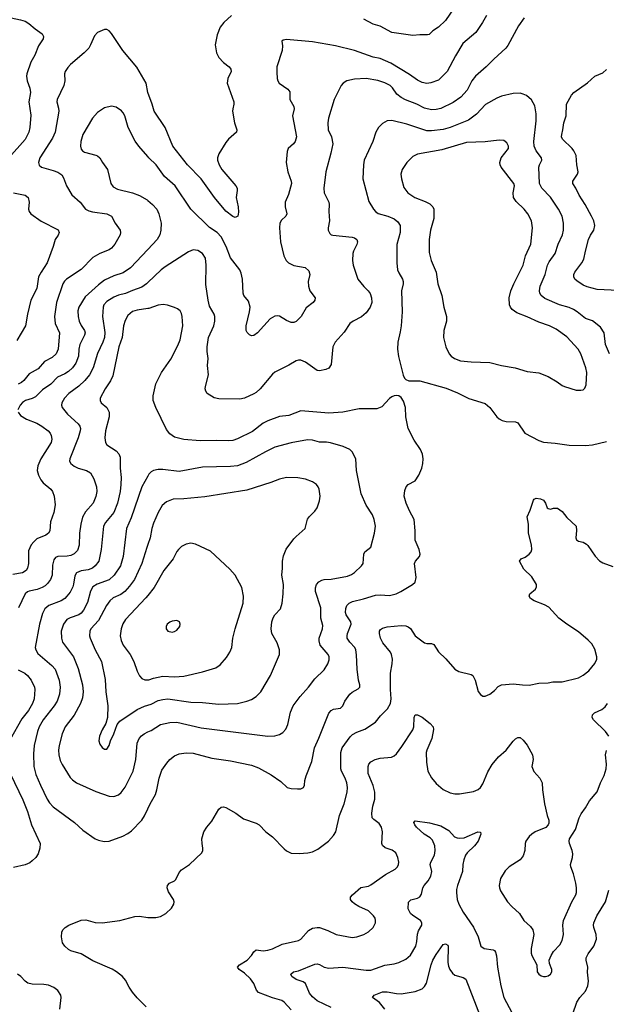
# Model space of a CAD drawing. Header units: inches. Extents: x 1308439 to 1441336, y 959892 to 1036309.
# Tile 75 of 167: x 1358902 to 1363929, y 1001211 to 1009655. Entities that reach past the tile are written whole.
import ezdxf

# ---------------------------------------------------------------- set-up
doc = ezdxf.new("R2010")
doc.units = ezdxf.units.IN
doc.header["$MEASUREMENT"] = 0
doc.layers.add('B3050', color=7, linetype='Continuous')
doc.layers.add('B3060', color=7, linetype='Continuous')

msp = doc.modelspace()

# ---------------------------------------------------------------- linework, layer by layer
at = {"layer": 'B3050', "color": 6}
for points, elevation in [([(1358830, 1009672), (1358910, 1009654.9), (1358950, 1009641.4), (1358981.9, 1009621.9), (1359035.6, 1009575.6), (1359094.2, 1009534.2), (1359106.9, 1009510), (1359102.1, 1009490), (1359063, 1009430), (1359033, 1009350), (1358996.9, 1009290), (1358962.9, 1009190), (1358960.4, 1009170), (1358965.1, 1009130), (1358988.4, 1009068.4), (1358995.3, 1009030), (1358981.8, 1008950), (1358996.5, 1008836.5), (1358990.3, 1008730), (1358981.7, 1008690), (1358950, 1008627.8), (1358808.6, 1008471.4)], 3200), ([(1359999.9, 1009030), (1359985.1, 1009110), (1359907.4, 1009247.4), (1359786.7, 1009390), (1359690, 1009536.3), (1359670, 1009558), (1359650, 1009569.7), (1359630, 1009571.3), (1359570, 1009546), (1359543.5, 1009516.5), (1359510, 1009438), (1359493.5, 1009410), (1359455.7, 1009370), (1359337.3, 1009270), (1359314.4, 1009245.6), (1359291, 1009210), (1359286.5, 1009190), (1359289.2, 1009130), (1359281, 1009090), (1359223.3, 1008970), (1359221.5, 1008950), (1359236.1, 1008896.1), (1359236.9, 1008870), (1359205.3, 1008690), (1359182.3, 1008637.7), (1359074.9, 1008470), (1359063.5, 1008430), (1359068.4, 1008408.4), (1359088.3, 1008390), (1359190, 1008363), (1359230, 1008346.5), (1359263.1, 1008323.1), (1359278.9, 1008298.9), (1359302.2, 1008230), (1359350, 1008151.7), (1359420.1, 1008090), (1359465.6, 1008030), (1359494.9, 1008014.9), (1359526.3, 1008006.3), (1359649.3, 1007989.3), (1359688.4, 1007970), (1359721.3, 1007910), (1359762, 1007850), (1359766.4, 1007830), (1359762.8, 1007810), (1359717.8, 1007730), (1359690, 1007696.1), (1359670, 1007682.5), (1359589.4, 1007650.6), (1359530, 1007614.5), (1359430, 1007513.1), (1359304, 1007430), (1359286.4, 1007413.6), (1359271, 1007390), (1359217.8, 1007230), (1359201, 1007110), (1359205, 1007050), (1359244.2, 1006970), (1359232, 1006830), (1359214.5, 1006790), (1359181.7, 1006758.3), (1359115.1, 1006724.9), (1359059.6, 1006660.4), (1358983.4, 1006616.6), (1358938.9, 1006561.1), (1358917.3, 1006542.7), (1358890, 1006529)], 3300), ([(1360000, 1008481.6), (1359924.4, 1008570), (1359892.6, 1008612.6), (1359830.9, 1008730), (1359803.5, 1008830), (1359790, 1008855.3), (1359773.7, 1008873.7), (1359730, 1008903.4), (1359687.6, 1008912.4), (1359630, 1008898.1), (1359570, 1008857.6), (1359527.3, 1008810), (1359442.1, 1008670), (1359426.3, 1008610), (1359424.5, 1008570), (1359430, 1008544.6), (1359439.1, 1008530), (1359458, 1008518), (1359554.3, 1008494.3), (1359570, 1008487.8), (1359590.3, 1008470.3), (1359611.6, 1008430), (1359654.1, 1008370), (1359683.2, 1008250), (1359702.4, 1008222.4), (1359741.8, 1008201.8), (1359870, 1008170.6), (1359928.6, 1008148.6), (1359994.2, 1008110), (1360000, 1008105)], 3400), ([(1358850.3, 1008170.3), (1358949.1, 1008150), (1358973.9, 1008130), (1358984.6, 1008090), (1358978.5, 1008030), (1358982.2, 1008010), (1358997.4, 1007990), (1359085.9, 1007925.9), (1359231.8, 1007851.8), (1359240.4, 1007830), (1359232.8, 1007807.2), (1359206, 1007770), (1359188.7, 1007710), (1359137.3, 1007570), (1359085.1, 1007490), (1359064.5, 1007450), (1359050.1, 1007350.1), (1358996.9, 1007250), (1358969.2, 1007130), (1358951.8, 1007028.2), (1358877.6, 1006902.4)], 3200), ([(1360000, 1007684.4), (1359851.9, 1007528.1), (1359790, 1007482.8), (1359710, 1007458.6), (1359630, 1007420.5), (1359578.6, 1007381.4), (1359463.2, 1007276.8), (1359410.4, 1007190), (1359401.2, 1007158.8), (1359402.5, 1007110), (1359411.5, 1007070), (1359430, 1007031.1), (1359456.9, 1006990), (1359461.9, 1006970), (1359458.4, 1006950), (1359417.8, 1006870), (1359409.7, 1006830.3), (1359406.2, 1006770), (1359383.3, 1006710), (1359353.4, 1006670), (1359321.8, 1006638.2), (1359290, 1006617.8), (1359227.1, 1006590), (1359170, 1006529.5), (1359098.1, 1006481.9), (1359038.6, 1006421.4), (1359010, 1006405.7), (1358952, 1006388), (1358927, 1006373), (1358905.9, 1006350), (1358886.3, 1006310)], 3400), ([(1360000, 1007400), (1359989.8, 1007390.2), (1359950, 1007361.4), (1359870, 1007333.6), (1359810, 1007306.3), (1359748.7, 1007291.3), (1359710, 1007276), (1359650, 1007239.5), (1359624.2, 1007210), (1359617.6, 1007190), (1359613.1, 1007110), (1359631.5, 1006971.5), (1359628.7, 1006930), (1359615.1, 1006890), (1359567.9, 1006792.1), (1359531.4, 1006668.6), (1359499.9, 1006610), (1359459.9, 1006560.1), (1359409.2, 1006510.8), (1359324.7, 1006450), (1359285.8, 1006410), (1359262.1, 1006370), (1359260.3, 1006350), (1359266.7, 1006330), (1359310.8, 1006270.8), (1359404.5, 1006190), (1359418.2, 1006170), (1359423.3, 1006150), (1359421.6, 1006130), (1359403.3, 1006070), (1359331.4, 1005890), (1359329.7, 1005870), (1359340.9, 1005850), (1359370, 1005824.7), (1359402.5, 1005810), (1359474.3, 1005790), (1359510, 1005768.2), (1359536.6, 1005716.6), (1359559.2, 1005650), (1359562.2, 1005610), (1359554.7, 1005565.3), (1359531.4, 1005508.6), (1359465, 1005435), (1359440.5, 1005390), (1359426, 1005330), (1359414.8, 1005250), (1359412.3, 1005147.7), (1359398.5, 1005101.5), (1359370, 1005073.8), (1359340.4, 1005059.6), (1359310, 1005053.7), (1359230, 1005052.6), (1359210, 1005043.5), (1359196.2, 1005023.8), (1359182.9, 1004977.1), (1359180.2, 1004890), (1359165.3, 1004854.7), (1359140.2, 1004819.8), (1359120.2, 1004799.8), (1359095.5, 1004784.5), (1359051.7, 1004768.3), (1358984.7, 1004755.3), (1358970, 1004749.7), (1358947.9, 1004730), (1358892.8, 1004610)], 3500), ([(1360000, 1007177.4), (1359910, 1007162.6), (1359870, 1007151.4), (1359830, 1007118.3), (1359806, 1007074), (1359792.9, 1007030), (1359779.1, 1006930), (1359750.4, 1006850), (1359700.5, 1006599.5), (1359681.6, 1006558.4), (1359633.8, 1006490), (1359590.9, 1006410), (1359590.5, 1006390), (1359601.8, 1006370), (1359647.7, 1006327.7), (1359669.5, 1006289.5), (1359669.2, 1006250), (1359636.9, 1006130), (1359633.1, 1006070), (1359637.8, 1006030), (1359650, 1006008.8), (1359730, 1005958.8), (1359751.7, 1005931.7), (1359762.6, 1005902.6), (1359762, 1005810), (1359771.5, 1005730), (1359770.2, 1005670), (1359763.8, 1005610), (1359741.6, 1005510), (1359708.2, 1005430), (1359638.2, 1005341.8), (1359621.7, 1005310), (1359600.3, 1005110), (1359580.9, 1005010), (1359550, 1004970.7), (1359525.1, 1004950), (1359490, 1004937.2), (1359430, 1004929.1), (1359390.1, 1004910), (1359375, 1004885), (1359364.6, 1004815.4), (1359356.5, 1004790), (1359334.1, 1004745.9), (1359307.5, 1004710), (1359287.8, 1004690), (1359258.5, 1004670), (1359152.8, 1004630), (1359116.5, 1004603.5), (1359097.5, 1004562.5), (1359073, 1004470), (1359036, 1004270), (1359039.3, 1004250), (1359058.9, 1004218.9), (1359177, 1004117), (1359205.1, 1004085.1), (1359241.2, 1003990), (1359249.4, 1003930), (1359242.6, 1003870), (1359222.2, 1003810), (1359196.6, 1003770), (1359102.9, 1003650), (1359068.8, 1003590), (1359053.7, 1003550), (1359027.6, 1003430), (1359021, 1003359), (1359023.1, 1003250), (1359041.3, 1003181.3), (1359079.4, 1003090), (1359138, 1002970), (1359158.2, 1002938.2), (1359190, 1002905), (1359372.1, 1002770), (1359444.6, 1002704.6), (1359550, 1002630.1), (1359577.5, 1002617.5), (1359626.1, 1002606.1), (1359670, 1002609.6), (1359786.1, 1002653.9), (1359830, 1002675.3), (1359860.4, 1002699.6), (1359949, 1002791), (1359972.5, 1002827.5), (1360000, 1002886.3)], 3600), ([(1358887.9, 1006287.9), (1358910, 1006260.7), (1358961.9, 1006230), (1359050, 1006193.7), (1359093.2, 1006170), (1359145.1, 1006130), (1359162.8, 1006110), (1359172.8, 1006090), (1359177, 1006057), (1359171.4, 1006030), (1359084.7, 1005890), (1359058.5, 1005830), (1359052.8, 1005790), (1359062.1, 1005750), (1359082.2, 1005710), (1359104.2, 1005684.2), (1359169.7, 1005630), (1359184.4, 1005610), (1359197, 1005570), (1359204.9, 1005495.1), (1359195.9, 1005430), (1359166.7, 1005350), (1359160.4, 1005270), (1359150.1, 1005250), (1359125.6, 1005234.4), (1359050, 1005201.5), (1359022.3, 1005177.7), (1359000.6, 1005150), (1358979.1, 1005100.9), (1358977.8, 1004990), (1358969.4, 1004950.6), (1358956.8, 1004930), (1358925.3, 1004910), (1358843, 1004897)], 3400), ([(1360000, 1005738.8), (1359950, 1005647.4), (1359857.2, 1005382.8), (1359818.8, 1005290), (1359789.8, 1005050), (1359767.2, 1004970), (1359712.2, 1004890), (1359670, 1004850.8), (1359566.8, 1004813.2), (1359529.6, 1004790.4), (1359510, 1004754.8), (1359482, 1004658), (1359450.2, 1004589.7), (1359430, 1004565.8), (1359410, 1004551.2), (1359333.9, 1004526.1), (1359306.1, 1004510), (1359277.5, 1004470), (1359258.9, 1004410), (1359260, 1004350), (1359270, 1004316.6), (1359362.2, 1004190), (1359404.1, 1004090), (1359440.5, 1003950), (1359447.2, 1003890), (1359440.4, 1003839.6), (1359424.2, 1003790), (1359368.9, 1003691.1), (1359292.9, 1003590), (1359266, 1003530), (1359240.9, 1003430), (1359235.8, 1003390), (1359238.4, 1003350), (1359250, 1003302.6), (1359266.4, 1003266.4), (1359336.1, 1003156.1), (1359355.3, 1003135.3), (1359390, 1003111.5), (1359554.6, 1003034.6), (1359670, 1002996), (1359710, 1002992.7), (1359750, 1003008.2), (1359772.8, 1003027.2), (1359807.2, 1003072.8), (1359875.4, 1003210), (1359896.7, 1003310), (1359908.1, 1003450), (1359925.1, 1003490), (1359945.6, 1003514.4), (1359968.2, 1003531.8), (1360000, 1003546.5)], 3700), ([(1360000, 1005154.2), (1359990.5, 1005129.5), (1359950, 1004990), (1359884.9, 1004855.1), (1359843.7, 1004796.3), (1359802.6, 1004750), (1359770, 1004725.8), (1359704.4, 1004695.6), (1359673.4, 1004670), (1359645.5, 1004630), (1359577.7, 1004502.3), (1359512.6, 1004430), (1359503.6, 1004410), (1359499.8, 1004370), (1359505.5, 1004350), (1359549.6, 1004249.6), (1359603.5, 1004150), (1359635.9, 1003995.9), (1359639.6, 1003890), (1359657.9, 1003770), (1359654.4, 1003670), (1359640.5, 1003619.5), (1359610, 1003566.1), (1359585.3, 1003510), (1359580.6, 1003470), (1359590, 1003440.9), (1359610, 1003412.4), (1359630, 1003400.2), (1359650, 1003399.3), (1359670, 1003430.3), (1359681.8, 1003470), (1359710.3, 1003530), (1359736.7, 1003610), (1359759.6, 1003640.4), (1359910, 1003739.7), (1359972.9, 1003767.1), (1360000, 1003775.9)], 3800), ([(1360000, 1004717.5), (1359983.6, 1004696.4), (1359808.2, 1004511.8), (1359786.1, 1004473.9), (1359770.6, 1004430), (1359762.4, 1004370), (1359771, 1004330), (1359789.5, 1004290), (1359849.2, 1004210), (1359879, 1004150), (1359907.6, 1004067.6), (1359930, 1004026.5), (1359950, 1004003.9), (1359973.2, 1003993.2), (1360000, 1003993.7)], 3900), ([(1358890, 1004079.8), (1358945.5, 1004050), (1358970, 1004031.4), (1359000.5, 1003990), (1359028.2, 1003930), (1359031.9, 1003911.9), (1359024.9, 1003830), (1359012.4, 1003790), (1358977.8, 1003730), (1358921.5, 1003658.5), (1358819.3, 1003480.7)], 3500), ([(1358824.9, 1003184.9), (1358930, 1002964.8), (1358970, 1002865.5), (1359002.7, 1002750), (1359078.3, 1002590), (1359076.1, 1002550), (1359059.5, 1002500.5), (1359039.9, 1002470), (1359010, 1002440.6), (1358990, 1002424.7), (1358950, 1002405.8), (1358850, 1002384.7)], 3500), ([(1359986.3, 1001190), (1359910, 1001266.5), (1359870, 1001314.5), (1359839.1, 1001359.1), (1359810, 1001419.3), (1359782.6, 1001450), (1359732.3, 1001490), (1359693.5, 1001513.5), (1359530, 1001583.6), (1359430, 1001643.4), (1359339.7, 1001670), (1359321.2, 1001681.2), (1359289.7, 1001710), (1359270, 1001738), (1359259.8, 1001790), (1359262.7, 1001830), (1359271, 1001850), (1359290.9, 1001870), (1359324.5, 1001890), (1359430, 1001933.9), (1359470, 1001934.8), (1359550, 1001913.4), (1359610, 1001911), (1359761.6, 1001930), (1359890, 1001963.8), (1359930, 1001965.5), (1360000, 1001956.4)], 3500), ([(1359245.2, 1001170), (1359258.1, 1001270), (1359254, 1001290), (1359229.4, 1001330), (1359195.4, 1001355.4), (1359150, 1001375.1), (1359110, 1001381.5), (1359010, 1001382.9), (1358972.6, 1001392.6), (1358949.5, 1001409.5), (1358911.2, 1001450), (1358882.8, 1001470)], 3600)]:
    msp.add_lwpolyline(points, dxfattribs=dict(at, elevation=elevation))
at = {"layer": 'B3060', "color": 6}
for points, elevation in [([(1362650, 1009793), (1362550, 1009648.8), (1362490, 1009591.8), (1362441.4, 1009558.6), (1362410, 1009529.3), (1362396.1, 1009523.9), (1362330, 1009525.3), (1362270, 1009518), (1362090, 1009544.2), (1361990, 1009598.9), (1361930, 1009616.6), (1361850, 1009659.7)], 3300), ([(1360718.4, 1009690), (1360650.6, 1009630), (1360619.1, 1009590), (1360595, 1009525), (1360578.6, 1009438.6), (1360587.9, 1009370), (1360608.6, 1009330), (1360647.9, 1009287.9), (1360697, 1009250), (1360712.5, 1009230), (1360713, 1009210), (1360684.8, 1009150), (1360681.2, 1009110), (1360736.2, 1008950), (1360737.2, 1008930), (1360727.3, 1008890), (1360727, 1008870), (1360744, 1008770), (1360764.3, 1008710), (1360758.9, 1008690), (1360692.3, 1008630), (1360670, 1008600.9), (1360610, 1008505.3), (1360597.5, 1008470), (1360597.5, 1008450), (1360610.5, 1008410), (1360634.2, 1008370), (1360755.2, 1008230), (1360765.2, 1008210), (1360766.8, 1008190), (1360757.7, 1008130), (1360775.1, 1008050), (1360776.7, 1008003.3), (1360770.2, 1007969.8), (1360750, 1007958.5), (1360730, 1007967.4), (1360670, 1008012.2), (1360570.5, 1008130), (1360456.2, 1008290), (1360340.4, 1008410), (1360215.8, 1008570), (1360149.7, 1008730), (1360054.9, 1008870), (1360037.7, 1008930), (1359999.9, 1009030)], 3300), ([(1362901.4, 1009690), (1362867.5, 1009630), (1362810, 1009544.9), (1362699.5, 1009450), (1362636.3, 1009343.7), (1362566.6, 1009210), (1362490, 1009135.6), (1362425.4, 1009114.6), (1362390, 1009108.7), (1362350, 1009115.7), (1362310, 1009135.5), (1362243.7, 1009183.7), (1362083.4, 1009283.4), (1361990, 1009321), (1361930, 1009333.7), (1361770, 1009390.7), (1361609.4, 1009430.6), (1361410, 1009465.1), (1361190, 1009484.1), (1361160.4, 1009479.6), (1361147.4, 1009470), (1361153.4, 1009430), (1361150.1, 1009390.1), (1361107.1, 1009250), (1361104.5, 1009204.5), (1361108.1, 1009150), (1361113.8, 1009130), (1361126.5, 1009110), (1361200.4, 1009060.4), (1361216.9, 1009036.9), (1361216, 1008970), (1361250.1, 1008910), (1361253.3, 1008890), (1361239.9, 1008830), (1361273.1, 1008650), (1361263.3, 1008610), (1361249.1, 1008590.9), (1361204.2, 1008550), (1361194.5, 1008525.5), (1361184.5, 1008430), (1361201, 1008350), (1361229.1, 1008270), (1361230.9, 1008250), (1361205.3, 1008154.7), (1361177.8, 1008090), (1361177.1, 1008050), (1361190.1, 1007989.9), (1361182, 1007970), (1361144.9, 1007935.1), (1361131.2, 1007910), (1361129.7, 1007870), (1361137.2, 1007750), (1361167, 1007630), (1361186.9, 1007590), (1361204.4, 1007570), (1361250, 1007546.8), (1361349.7, 1007529.7), (1361380.2, 1007500.2), (1361387.6, 1007470), (1361373.6, 1007410), (1361376.5, 1007370), (1361389.8, 1007329.8), (1361434.6, 1007270), (1361432.6, 1007250), (1361417.8, 1007230), (1361357.5, 1007182.5), (1361313.3, 1007110), (1361270, 1007065.4), (1361250, 1007058.4), (1361230, 1007059.3), (1361190, 1007074.6), (1361130, 1007111.9), (1361110, 1007116.4), (1361090, 1007113.2), (1361048, 1007090), (1360941, 1006970), (1360910, 1006947.7), (1360890, 1006944.7), (1360871.1, 1006951.1), (1360851, 1006971), (1360843.4, 1006990), (1360842.7, 1007030), (1360872.4, 1007150), (1360876.5, 1007190), (1360861.9, 1007241.9), (1360824, 1007290), (1360817.4, 1007310), (1360810.4, 1007430), (1360800.7, 1007480.7), (1360787.5, 1007510), (1360710, 1007613.8), (1360672.2, 1007710), (1360630, 1007792.5), (1360594.5, 1007830), (1360530, 1007873.7), (1360370.2, 1008030), (1360234.3, 1008230), (1360143.3, 1008310), (1360072.7, 1008410), (1360010, 1008470), (1360000, 1008481.6)], 3400), ([(1363226.3, 1009670), (1363176.4, 1009603.6), (1363086.1, 1009433.9), (1363069.3, 1009410.7), (1362964.4, 1009315.6), (1362900.6, 1009250), (1362808.9, 1009170), (1362778, 1009130), (1362736.3, 1009050), (1362682.2, 1008990), (1362616, 1008944), (1362510, 1008894.7), (1362470, 1008883.5), (1362430, 1008881.1), (1362370, 1008897.4), (1362306.5, 1008930), (1362208.7, 1008968.7), (1362170, 1008988.8), (1362135, 1009015), (1362097.4, 1009070), (1362076.8, 1009090), (1362030, 1009113.2), (1361970, 1009132.3), (1361870, 1009150.7), (1361770, 1009145.3), (1361706.7, 1009130), (1361674.3, 1009110), (1361656.8, 1009090), (1361596.2, 1008970), (1361548.5, 1008810), (1361541.7, 1008770), (1361546.9, 1008710), (1361575.1, 1008650), (1361584.8, 1008590), (1361569.1, 1008510), (1361524.9, 1008350), (1361507.2, 1008210), (1361512.7, 1008170), (1361550.7, 1008090.7), (1361554.2, 1008070), (1361551, 1008010), (1361557.6, 1007930), (1361545.8, 1007870), (1361546.1, 1007850), (1361560.6, 1007820.6), (1361570.9, 1007810.9), (1361585.7, 1007805.7), (1361750, 1007790), (1361770, 1007784.2), (1361791.3, 1007770), (1361796, 1007750), (1361792.6, 1007727.4), (1361762.7, 1007670), (1361756.8, 1007650), (1361754.2, 1007590), (1361759.1, 1007550), (1361801, 1007430), (1361850, 1007366.4), (1361889.8, 1007329.8), (1361906.3, 1007306.3), (1361917.9, 1007270), (1361919.9, 1007230), (1361904.6, 1007190), (1361870, 1007140.2), (1361830, 1007105.6), (1361759.1, 1007070), (1361729.9, 1007050.1), (1361683.9, 1006976.1), (1361605, 1006890), (1361585.7, 1006850), (1361570, 1006697.2), (1361550, 1006666.4), (1361525.1, 1006654.9), (1361470, 1006642.7), (1361450, 1006646), (1361350, 1006717.5), (1361310, 1006734.7), (1361290, 1006735.4), (1361270, 1006728.7), (1361210, 1006692.2), (1361090, 1006632.4), (1361070, 1006615.8), (1360962.9, 1006490), (1360930, 1006458.5), (1360910, 1006445.1), (1360830, 1006409.1), (1360790, 1006401.1), (1360610, 1006402), (1360570, 1006411.9), (1360509.9, 1006449.9), (1360497.4, 1006470), (1360492.9, 1006490), (1360493.8, 1006510), (1360518.8, 1006610), (1360512.2, 1006690), (1360517, 1006750), (1360508.7, 1006810), (1360508.5, 1006850), (1360520.2, 1006930), (1360566.6, 1007030), (1360573.3, 1007070), (1360573.4, 1007110), (1360568.2, 1007130), (1360530, 1007199.1), (1360516.7, 1007250), (1360497.5, 1007382.5), (1360501.1, 1007550), (1360493.7, 1007610), (1360470, 1007650.3), (1360430, 1007675.6), (1360390, 1007679.9), (1360350, 1007665), (1360150, 1007535.6), (1360115.7, 1007510), (1360000, 1007400)], 3500), ([(1364032.1, 1007332.1), (1363850, 1007341.7), (1363764.2, 1007364.2), (1363730, 1007378.5), (1363676.4, 1007416.4), (1363660.6, 1007430), (1363650.7, 1007450), (1363651.3, 1007470), (1363659, 1007490), (1363719.4, 1007570), (1363737.4, 1007602.6), (1363749.9, 1007670), (1363777.6, 1007770), (1363792.9, 1007807.1), (1363822.2, 1007850), (1363830.8, 1007890), (1363822.4, 1007930), (1363803.6, 1007970), (1363748.1, 1008070), (1363696.9, 1008150), (1363668.9, 1008208.9), (1363643, 1008250), (1363643, 1008270), (1363682.4, 1008330), (1363687.9, 1008350), (1363676.4, 1008410), (1363670.7, 1008490.7), (1363652, 1008530), (1363636.6, 1008550), (1363552.9, 1008630), (1363545.7, 1008650), (1363547, 1008670), (1363556.9, 1008710), (1363563.8, 1008770), (1363584.1, 1008830), (1363589, 1008930), (1363631.3, 1009008.7), (1363650, 1009031.2), (1363767.5, 1009112.5), (1363830, 1009169.3), (1363899.6, 1009200.4), (1363931.7, 1009228.3)], 3500), ([(1363955.5, 1006790), (1363923.4, 1006870), (1363909.4, 1006970), (1363879, 1007019), (1363811.5, 1007071.4), (1363750, 1007093.5), (1363680.3, 1007150), (1363648.1, 1007170), (1363610, 1007186.8), (1363529, 1007209), (1363403.7, 1007263.7), (1363371.6, 1007290), (1363360.3, 1007310), (1363356.3, 1007330), (1363362.3, 1007370), (1363406, 1007470), (1363425, 1007550), (1363440.4, 1007579.6), (1363489.7, 1007650), (1363516.2, 1007730), (1363553.8, 1007810), (1363561.4, 1007850), (1363562.8, 1007910), (1363551.6, 1007970), (1363520.5, 1008030), (1363451.6, 1008131.6), (1363377.3, 1008210), (1363355.4, 1008250), (1363350.6, 1008390), (1363355.5, 1008410), (1363376.6, 1008450), (1363374.6, 1008470), (1363326.7, 1008530), (1363310.2, 1008570), (1363309, 1008610), (1363327.4, 1008787.4), (1363328.9, 1008848.9), (1363315.3, 1008915.3), (1363287.2, 1008967.2), (1363245.3, 1009005.3), (1363217.6, 1009017.6), (1363190, 1009023.4), (1363130, 1009020.6), (1363030, 1008999.2), (1362990, 1008982.6), (1362892.7, 1008927.3), (1362816.3, 1008843.7), (1362747.2, 1008792.8), (1362590, 1008729.7), (1362530, 1008711.8), (1362430, 1008700.5), (1362390, 1008702.7), (1362218.7, 1008758.7), (1362090, 1008791.6), (1362052.4, 1008787.6), (1362010, 1008763.6), (1361977.1, 1008730), (1361953.8, 1008690), (1361929.7, 1008610), (1361855.5, 1008450), (1361847.5, 1008410), (1361841.9, 1008290), (1361895.4, 1008095.4), (1361933.5, 1008030), (1361951, 1008010), (1361974.1, 1007994.1), (1362057.3, 1007970), (1362110, 1007946.7), (1362142.6, 1007922.6), (1362161.7, 1007890), (1362162.4, 1007830), (1362133.4, 1007726.6), (1362133.2, 1007570), (1362139.8, 1007510), (1362150, 1007482.7), (1362181.6, 1007430), (1362188.1, 1007410), (1362188.3, 1007390), (1362173.5, 1007330), (1362178.4, 1007150), (1362170.8, 1007029.2), (1362163, 1006977), (1362141.6, 1006890), (1362140.5, 1006830), (1362147, 1006767), (1362187.3, 1006607.3), (1362201.1, 1006581.1), (1362210.4, 1006570), (1362238.1, 1006558.1), (1362330, 1006557.3), (1362556.1, 1006496.1), (1362654.7, 1006454.7), (1362750, 1006405.2), (1362890, 1006362.9), (1362931.5, 1006330), (1362990, 1006250.1), (1363011.4, 1006231.4), (1363037.4, 1006217.4), (1363070, 1006208.7), (1363150, 1006206.8), (1363170, 1006198.1), (1363232.2, 1006110), (1363350, 1006046.8), (1363390, 1006031.9), (1363490, 1006023.4), (1363610, 1006005.1), (1363750, 1006003.4), (1363810, 1006009.3), (1363930, 1006036.4)], 3600), ([(1360000, 1008105), (1360040.1, 1008070), (1360076.3, 1008030), (1360094.3, 1007990), (1360114, 1007910), (1360112.7, 1007850), (1360104.3, 1007810), (1360081.1, 1007770), (1360000, 1007684.4)], 3400), ([(1360000, 1002886.3), (1360020.4, 1002930), (1360064.7, 1003010), (1360077.2, 1003050), (1360097.4, 1003150), (1360121.7, 1003218.3), (1360161.8, 1003278.2), (1360190, 1003310.6), (1360230, 1003342.5), (1360270, 1003359.7), (1360330, 1003368.7), (1360390, 1003365.3), (1360550, 1003320.6), (1360710, 1003298), (1360890, 1003262.1), (1360950, 1003237.8), (1361058.5, 1003178.5), (1361140.9, 1003120.9), (1361194, 1003070), (1361230, 1003061.1), (1361281.5, 1003058.5), (1361310, 1003060.2), (1361333, 1003070), (1361342.7, 1003090), (1361345.7, 1003130), (1361356.2, 1003170), (1361406, 1003294), (1361427.2, 1003410), (1361466.7, 1003493.3), (1361551.6, 1003708.4), (1361570, 1003731.3), (1361590, 1003742.2), (1361651.9, 1003750), (1361670, 1003770), (1361689.5, 1003810.5), (1361732.2, 1003870), (1361751.8, 1003888.2), (1361803.2, 1003916.8), (1361817.3, 1003930), (1361818.2, 1003950), (1361806.8, 1003990), (1361794.1, 1004085.9), (1361789.3, 1004209.3), (1361782.6, 1004250), (1361773.5, 1004270), (1361730, 1004316), (1361709.4, 1004350), (1361707.7, 1004370), (1361712.2, 1004390), (1361743.3, 1004470), (1361740.6, 1004490), (1361701.2, 1004550), (1361694.3, 1004570), (1361695.7, 1004604.3), (1361705.9, 1004630), (1361726.4, 1004650), (1361755.3, 1004664.7), (1361847.2, 1004687.2), (1361950, 1004721), (1361990, 1004723.7), (1362070, 1004718.1), (1362128.9, 1004731.1), (1362167.9, 1004750), (1362267.8, 1004812.2), (1362290, 1004832.3), (1362300.7, 1004870), (1362285.2, 1004990), (1362294.6, 1005010), (1362329, 1005050), (1362333.6, 1005070), (1362326, 1005110), (1362291, 1005190), (1362291, 1005270), (1362282.5, 1005370), (1362243, 1005443), (1362213.1, 1005510), (1362197.9, 1005570), (1362203.1, 1005616.9), (1362213.5, 1005650), (1362231.4, 1005668.6), (1362290, 1005701.4), (1362323.4, 1005750), (1362348.9, 1005810), (1362358, 1005850), (1362361, 1005890), (1362352.7, 1005930), (1362336, 1005970), (1362284, 1006050), (1362229.9, 1006149.9), (1362209.9, 1006250), (1362208.2, 1006330), (1362190, 1006382), (1362170, 1006416), (1362150, 1006429.4), (1362131.4, 1006431.4), (1362110, 1006429.6), (1362090, 1006421.3), (1362070, 1006406.3), (1362005.5, 1006334.5), (1361962.2, 1006317.8), (1361810, 1006317.4), (1361670, 1006289.4), (1361550, 1006279.3), (1361310, 1006300.8), (1361210, 1006259.2), (1361127.4, 1006252.6), (1361030, 1006215.1), (1360990, 1006194.1), (1360896.2, 1006123.8), (1360770, 1006059.7), (1360730, 1006047.1), (1360690, 1006042.4), (1360590, 1006047), (1360450, 1006042), (1360310, 1006053.6), (1360230, 1006076), (1360190, 1006101.9), (1360160.6, 1006140.6), (1360067.8, 1006327.8), (1360045.7, 1006390), (1360046.2, 1006430), (1360068.5, 1006531.5), (1360116.9, 1006630), (1360197.6, 1006742.4), (1360258.6, 1006861.4), (1360276.9, 1006910), (1360298.9, 1007030), (1360295.8, 1007110), (1360290, 1007133.8), (1360276.9, 1007156.9), (1360255.1, 1007175.1), (1360227.6, 1007187.6), (1360170, 1007205.6), (1360131.3, 1007211.3), (1360090, 1007207.3), (1360010, 1007179), (1360000, 1007177.4)], 3600), ([(1360000, 1003546.5), (1360030, 1003560.3), (1360110, 1003610.3), (1360188.5, 1003628.5), (1360250, 1003630.5), (1360457.2, 1003582.8), (1361030, 1003510.4), (1361090, 1003512.7), (1361130, 1003524.1), (1361158.1, 1003541.9), (1361183.1, 1003570), (1361200.8, 1003610), (1361222.5, 1003717.5), (1361246.6, 1003770), (1361304.3, 1003850), (1361376, 1003930), (1361430, 1004000.9), (1361510, 1004079.3), (1361541.7, 1004130), (1361554.6, 1004165.4), (1361553.3, 1004190), (1361545.6, 1004210), (1361478.3, 1004290), (1361467.3, 1004327.3), (1361467.9, 1004350), (1361495.9, 1004430), (1361499.4, 1004459.4), (1361483.7, 1004523.7), (1361481.6, 1004610), (1361436.9, 1004750), (1361437.4, 1004782.6), (1361446.7, 1004810), (1361466.1, 1004833.9), (1361490.6, 1004849.4), (1361510, 1004854.4), (1361570, 1004857.4), (1361710, 1004883.5), (1361744.4, 1004895.6), (1361770, 1004912.8), (1361831.2, 1004970), (1361845, 1004990), (1361851.4, 1005070), (1361860.3, 1005090), (1361910, 1005130.3), (1361941.4, 1005250), (1361950.2, 1005310), (1361940.8, 1005370), (1361925.6, 1005410), (1361870.2, 1005490.1), (1361827.7, 1005590), (1361788.3, 1005790), (1361781.3, 1005890), (1361752.2, 1005950), (1361729.9, 1005969.9), (1361674.4, 1005994.5), (1361565.4, 1006025.5), (1361530, 1006031), (1361470, 1006031.3), (1361410, 1006047.6), (1361369.4, 1006050.6), (1361230, 1006025.6), (1361090, 1005988.2), (1361007.5, 1005950), (1360841.8, 1005858.2), (1360769.8, 1005830.1), (1360710, 1005822.4), (1360470, 1005817.1), (1360270, 1005781.4), (1360130, 1005797.1), (1360090, 1005797.2), (1360050, 1005788.5), (1360030, 1005777.5), (1360010, 1005757.1), (1360000, 1005738.8)], 3700), ([(1360000, 1003775.9), (1360030, 1003785.6), (1360090, 1003815.7), (1360130, 1003826), (1360170.3, 1003829.7), (1360370, 1003801.3), (1360470, 1003800.6), (1360610, 1003784.5), (1360770, 1003792), (1360849.8, 1003810), (1360890, 1003826), (1360930, 1003850.5), (1360967.5, 1003890), (1361052.2, 1004030), (1361128.5, 1004210), (1361127.4, 1004250), (1361108.3, 1004310), (1361063.4, 1004390), (1361056.3, 1004430), (1361063.6, 1004490), (1361073.9, 1004526.1), (1361089, 1004550), (1361136.6, 1004603.4), (1361152.1, 1004650), (1361160.8, 1004730), (1361162.1, 1004810), (1361147.4, 1004890), (1361155.2, 1004950), (1361155.2, 1005010), (1361163.1, 1005056.9), (1361184.8, 1005115.2), (1361250, 1005201.5), (1361270, 1005224.1), (1361349.2, 1005290), (1361368.3, 1005371.7), (1361384.9, 1005395.1), (1361430, 1005439.7), (1361451.1, 1005470), (1361470.7, 1005529.3), (1361476.3, 1005570), (1361468.7, 1005630), (1361460.5, 1005650), (1361444.6, 1005670), (1361410, 1005692.7), (1361350, 1005714.5), (1361285.8, 1005725.8), (1361189, 1005729), (1361130, 1005714.9), (1361054.4, 1005685.6), (1360850, 1005619.9), (1360490, 1005561.9), (1360310, 1005546.2), (1360217.1, 1005542.9), (1360159.9, 1005520.1), (1360124.5, 1005490), (1360090, 1005429.9), (1360050, 1005336.7), (1360033.5, 1005290), (1360021.3, 1005210), (1360000, 1005154.2)], 3800), ([(1360000, 1001956.4), (1360010, 1001955.1), (1360070, 1001954.2), (1360110, 1001963.7), (1360153.7, 1001990), (1360203.8, 1002036.2), (1360223.9, 1002070), (1360225.6, 1002090), (1360218.9, 1002110), (1360176.7, 1002176.7), (1360167, 1002210), (1360169.1, 1002230.9), (1360186.8, 1002250), (1360227.8, 1002270), (1360238.9, 1002281.1), (1360270, 1002340.2), (1360290, 1002364.1), (1360358.2, 1002410), (1360462.7, 1002510), (1360470.9, 1002530), (1360472.8, 1002550), (1360464.5, 1002590), (1360464.2, 1002630), (1360481.2, 1002690), (1360506.2, 1002730), (1360550, 1002781.1), (1360610, 1002884.9), (1360630, 1002902), (1360650, 1002905.2), (1360670, 1002899), (1360755.6, 1002850), (1360820.2, 1002800.2), (1360930, 1002763.5), (1360955.5, 1002750), (1361011.5, 1002691.5), (1361067.4, 1002647.4), (1361170, 1002543.9), (1361190, 1002527.5), (1361230, 1002507.9), (1361297, 1002503), (1361370, 1002509.5), (1361410, 1002518.5), (1361458.1, 1002541.9), (1361548.1, 1002610), (1361590, 1002657.4), (1361611, 1002690), (1361642.7, 1002830), (1361682.3, 1002930), (1361708.2, 1003030), (1361711.1, 1003070), (1361705.3, 1003110), (1361691.1, 1003150), (1361659.7, 1003210), (1361654.7, 1003230), (1361653.2, 1003370), (1361665.3, 1003410), (1361735.5, 1003504.5), (1361755.2, 1003524.8), (1361790, 1003543.8), (1361859.6, 1003570), (1361950.2, 1003629.8), (1361994.4, 1003685.6), (1362055.3, 1003744.7), (1362080.2, 1003790), (1362085.7, 1003830), (1362079.6, 1003910), (1362078.4, 1004050), (1362094.5, 1004130), (1362097.8, 1004170), (1362089.3, 1004210), (1362080.1, 1004230), (1362012.9, 1004310), (1361994.7, 1004350), (1361985.6, 1004390), (1361986.7, 1004410), (1361994.7, 1004425.3), (1362010, 1004436.9), (1362051.7, 1004448.3), (1362170, 1004458.3), (1362210, 1004455.7), (1362230, 1004449.1), (1362250, 1004433), (1362292.1, 1004372.1), (1362370, 1004311.2), (1362390, 1004304.7), (1362430, 1004304), (1362450, 1004295.3), (1362490, 1004234.1), (1362552.8, 1004172.8), (1362630, 1004084), (1362665.1, 1004065.1), (1362770, 1004040.1), (1362784.9, 1004030), (1362803.9, 1003990), (1362830, 1003894.9), (1362850, 1003867), (1362870, 1003854.9), (1362890, 1003854.3), (1362930, 1003871.1), (1362970, 1003903.2), (1363002.6, 1003937.4), (1363030, 1003950.7), (1363130, 1003958.1), (1363210, 1003949.6), (1363269.2, 1003949.2), (1363350, 1003963.8), (1363430, 1003968), (1363470, 1003975.2), (1363550, 1003976.1), (1363690, 1004011.8), (1363730, 1004033.2), (1363778.1, 1004070), (1363830, 1004132.9), (1363846.7, 1004170), (1363849, 1004190), (1363830, 1004257.3), (1363803.7, 1004303.7), (1363774.4, 1004334.4), (1363690, 1004406.4), (1363591.1, 1004471.1), (1363523.6, 1004523.6), (1363436.7, 1004616.7), (1363398.1, 1004638.1), (1363311.1, 1004670), (1363280.4, 1004690), (1363268.3, 1004710), (1363274.3, 1004730), (1363320.9, 1004770), (1363331.7, 1004790), (1363330.7, 1004810), (1363290, 1004876.4), (1363221.3, 1004941.3), (1363184.5, 1005010), (1363200.4, 1005030), (1363234.8, 1005045.2), (1363269.1, 1005070), (1363284.6, 1005090), (1363292.1, 1005110), (1363288.7, 1005150), (1363261, 1005250), (1363261.1, 1005330), (1363249.9, 1005390.1), (1363276.4, 1005450), (1363304.8, 1005535.3), (1363310, 1005544), (1363327.5, 1005552.5), (1363366.2, 1005546.2), (1363390, 1005533.4), (1363408, 1005510), (1363423, 1005470), (1363430, 1005462), (1363450, 1005456.3), (1363475.6, 1005464.4), (1363510, 1005466), (1363550, 1005438), (1363590, 1005385.5), (1363670.4, 1005310), (1363674.7, 1005274.7), (1363667, 1005210), (1363673.5, 1005193.5), (1363690, 1005183.1), (1363730, 1005174.4), (1363758.2, 1005158.2), (1363770, 1005146.9), (1363833.1, 1005053.1), (1363870, 1005015.5), (1363898.4, 1004998.4), (1363985.2, 1004965.2)], 3500), ([(1360000, 1003993.7), (1360010, 1003993.9), (1360050, 1004007.1), (1360130, 1004026.3), (1360230, 1004020.1), (1360310, 1004025.2), (1360470, 1004060.8), (1360583.5, 1004096.5), (1360619, 1004121), (1360673.9, 1004186.1), (1360703.7, 1004230), (1360720.6, 1004270), (1360729.9, 1004350.1), (1360748.2, 1004430), (1360816.5, 1004650), (1360819.8, 1004710), (1360806.3, 1004786.3), (1360748.1, 1004890), (1360703.6, 1004943.6), (1360536.5, 1005096.5), (1360410, 1005156.5), (1360370, 1005165), (1360330, 1005158.4), (1360290, 1005135.9), (1360261.7, 1005110), (1360250, 1005095.5), (1360218.3, 1005030), (1360137.9, 1004930), (1360053.7, 1004786.3), (1360000, 1004717.5)], 3900), ([(1363951.6, 1003510), (1363921.4, 1003550), (1363819.7, 1003650), (1363807.1, 1003670), (1363810, 1003693.6), (1363829.2, 1003710), (1363890, 1003740.2), (1363918, 1003762), (1363938.1, 1003790)], 3400), ([(1361230, 1001164.9), (1361170, 1001228.7), (1361150, 1001243.9), (1361070, 1001266.6), (1360950, 1001312.9), (1360931.8, 1001331.8), (1360908.9, 1001388.9), (1360881.4, 1001430), (1360830, 1001476.6), (1360781.8, 1001510), (1360768.7, 1001530), (1360786.2, 1001550), (1360850.9, 1001589.1), (1360889.3, 1001630), (1360910, 1001661.1), (1360930, 1001678.7), (1360989.5, 1001669.5), (1361030, 1001675.4), (1361070, 1001687.6), (1361152.3, 1001727.7), (1361290, 1001759), (1361310, 1001771), (1361375.9, 1001844.1), (1361410, 1001864.7), (1361450, 1001870.9), (1361470, 1001868.9), (1361544.2, 1001844.2), (1361615.6, 1001810), (1361750, 1001782.8), (1361790, 1001788.3), (1361851.4, 1001810), (1361890, 1001831.5), (1361930.4, 1001870), (1361952, 1001910), (1361952.6, 1001930), (1361947, 1001950), (1361934.6, 1001970), (1361890, 1002013.3), (1361809, 1002049), (1361771.8, 1002071.8), (1361750.4, 1002090), (1361737.9, 1002110), (1361737.9, 1002130), (1361753.2, 1002150), (1361826.6, 1002213.4), (1361890, 1002225.2), (1361910, 1002234.7), (1362036.7, 1002323.3), (1362118.5, 1002370), (1362140.1, 1002390), (1362148.6, 1002410), (1362150.3, 1002430), (1362143.6, 1002470), (1362125.5, 1002510), (1362093.6, 1002533.6), (1362033.2, 1002553.2), (1362012.2, 1002572.2), (1362005.2, 1002590), (1362010.2, 1002690), (1362002.1, 1002730), (1361982.4, 1002762.4), (1361935.6, 1002795.6), (1361923.9, 1002810), (1361918.9, 1002850), (1361927.1, 1002910), (1361944.7, 1002970), (1361945.9, 1003030), (1361932.1, 1003087.9), (1361887.7, 1003190), (1361887.3, 1003250), (1361894.9, 1003270), (1361910, 1003289.1), (1361948.6, 1003311.4), (1361990, 1003321.9), (1362088.3, 1003331.7), (1362110, 1003342.4), (1362130, 1003359.7), (1362177.7, 1003422.3), (1362270, 1003565.5), (1362278.7, 1003590), (1362281.8, 1003670), (1362290, 1003692.4), (1362310, 1003692.1), (1362350, 1003672.2), (1362420.1, 1003620.1), (1362444.1, 1003590), (1362447.8, 1003567.8), (1362434.8, 1003490), (1362391, 1003390), (1362386.7, 1003370), (1362387.8, 1003287.8), (1362399.8, 1003210), (1362430, 1003153.4), (1362470, 1003103.4), (1362530, 1003052.1), (1362590, 1003023.3), (1362630, 1003015.8), (1362670, 1003017.2), (1362790, 1003036.6), (1362830, 1003052.4), (1362850, 1003070.5), (1362870, 1003100.9), (1362914.8, 1003205.2), (1362952, 1003268), (1363005.5, 1003334.5), (1363070, 1003390.1), (1363130, 1003467.4), (1363150, 1003487.5), (1363170, 1003499.3), (1363190, 1003498.4), (1363216.8, 1003476.8), (1363250, 1003431.9), (1363296.3, 1003350), (1363301.5, 1003310), (1363292.1, 1003250), (1363308.5, 1003208.5), (1363359.8, 1003150), (1363380.1, 1003110), (1363382.8, 1003050), (1363399.9, 1002930), (1363421.4, 1002830), (1363436.6, 1002790), (1363436.3, 1002763.7), (1363431.3, 1002748.7), (1363412.2, 1002727.8), (1363319.6, 1002690), (1363290, 1002671.4), (1363268.6, 1002650), (1363240.9, 1002610), (1363233.2, 1002590), (1363230.9, 1002530), (1363216.8, 1002483.2), (1363191.1, 1002450), (1363097, 1002390), (1363063.1, 1002356.9), (1363021.5, 1002290), (1363010.1, 1002230), (1363012.5, 1002210), (1363023.2, 1002183.2), (1363083.2, 1002090), (1363119.4, 1002050), (1363185.1, 1001990), (1363223, 1001930), (1363279.2, 1001879.2), (1363299.5, 1001850), (1363307.1, 1001810), (1363286.2, 1001690), (1363285.7, 1001650), (1363290, 1001630.4), (1363334.4, 1001550), (1363338, 1001490), (1363350, 1001470.5), (1363370, 1001455.8), (1363390, 1001448.9), (1363409, 1001449), (1363430, 1001455.8), (1363449.5, 1001470), (1363461.3, 1001490), (1363462, 1001510), (1363440.9, 1001560.9), (1363440.7, 1001590), (1363455.9, 1001630), (1363476.1, 1001663.9), (1363530, 1001721.5), (1363550, 1001758.9), (1363560.9, 1001810), (1363555.4, 1001890), (1363561.4, 1001930), (1363634.2, 1002090), (1363667, 1002150), (1363672.7, 1002170), (1363674.6, 1002210), (1363668.8, 1002250), (1363648.7, 1002330), (1363624.7, 1002390), (1363622.7, 1002410), (1363640.6, 1002470), (1363642.7, 1002502.7), (1363637.3, 1002530), (1363613.9, 1002590), (1363611, 1002610), (1363614.4, 1002630), (1363664.3, 1002710), (1363697.9, 1002810), (1363714.3, 1002845.7), (1363750, 1002894.5), (1363784.8, 1002955.2), (1363850, 1003034.3), (1363879, 1003110), (1363910, 1003172.9), (1363927.8, 1003230), (1363931.1, 1003270), (1363921.6, 1003350), (1363931.8, 1003388.2)], 3400), ([(1361570, 1001185), (1361450, 1001239.9), (1361410, 1001275.1), (1361385.7, 1001305.7), (1361350, 1001390.8), (1361330, 1001404.1), (1361270, 1001424.1), (1361235.7, 1001450), (1361226.9, 1001470), (1361248.1, 1001490), (1361290, 1001498.4), (1361430, 1001554.5), (1361450, 1001558), (1361470, 1001552.6), (1361510.7, 1001530), (1361550, 1001520.5), (1361670, 1001529.1), (1361870, 1001502.9), (1361910, 1001503.5), (1362032.4, 1001547.6), (1362110, 1001558.3), (1362150, 1001568.9), (1362210, 1001597.9), (1362250, 1001633.7), (1362296.3, 1001710), (1362306, 1001750), (1362310, 1001813.8), (1362319.3, 1001840.7), (1362347.7, 1001890), (1362348.3, 1001910), (1362336.4, 1001930), (1362271.7, 1001971.7), (1362250, 1001991), (1362231.9, 1002030), (1362234, 1002086), (1362252.8, 1002107.2), (1362310, 1002121.3), (1362330, 1002132.3), (1362345, 1002155), (1362357.9, 1002210), (1362367, 1002230), (1362402.6, 1002270), (1362426.6, 1002310), (1362434.8, 1002350), (1362419.7, 1002410), (1362424.7, 1002430), (1362457.2, 1002490), (1362463.5, 1002530), (1362460.3, 1002570), (1362438.3, 1002618.3), (1362419.2, 1002639.2), (1362367.2, 1002670), (1362303.1, 1002730), (1362287.9, 1002750), (1362280.7, 1002770), (1362290, 1002784.6), (1362413.1, 1002766.9), (1362510, 1002741.2), (1362580.8, 1002700.8), (1362628, 1002648), (1362650, 1002638.2), (1362675.2, 1002635.2), (1362710, 1002639), (1362829, 1002689), (1362850, 1002687.3), (1362854.2, 1002670), (1362829.6, 1002610), (1362799.2, 1002570), (1362737.1, 1002510), (1362723.4, 1002490), (1362707.3, 1002450), (1362699.4, 1002410), (1362696.5, 1002350), (1362654, 1002230), (1362645.6, 1002194.4), (1362644.3, 1002170), (1362652, 1002110), (1362665.9, 1002070), (1362702, 1002002), (1362791.8, 1001871.8), (1362829.7, 1001790), (1362852.9, 1001710), (1362881.2, 1001690), (1362958.7, 1001678.7), (1362971.6, 1001671.6), (1362978.9, 1001658.9), (1362986.9, 1001626.9), (1362996, 1001530), (1363024.2, 1001370), (1363050.7, 1001270.7), (1363119.7, 1001139.7)], 3300), ([(1363643.2, 1001130), (1363677.9, 1001230), (1363702.4, 1001270), (1363750, 1001322.9), (1363771.8, 1001370), (1363775.9, 1001410), (1363767.7, 1001487.7), (1363769.6, 1001530), (1363757.2, 1001590), (1363757.6, 1001610), (1363774.9, 1001645.1), (1363821.9, 1001710), (1363844.2, 1001770), (1363843.4, 1001810), (1363821.4, 1001870), (1363818.3, 1001890), (1363821.3, 1001910), (1363848.4, 1001970), (1363921.5, 1002090), (1363950.2, 1002190)], 3300), ([(1362030.8, 1001170), (1361986.4, 1001226.4), (1361924.5, 1001270), (1361939.8, 1001290), (1362010, 1001316.6), (1362050, 1001318.2), (1362130, 1001304.3), (1362170, 1001302.2), (1362290, 1001320.5), (1362350, 1001345.1), (1362370, 1001363), (1362387.6, 1001392.4), (1362427.8, 1001550), (1362443.4, 1001590), (1362470, 1001637.3), (1362530, 1001724.2), (1362550, 1001729.6), (1362570, 1001719.5), (1362574.6, 1001710), (1362571.5, 1001570), (1362576.9, 1001536.9), (1362588.8, 1001508.8), (1362610, 1001476.9), (1362630, 1001459.6), (1362701.8, 1001441.8), (1362725.4, 1001425.4), (1362848.4, 1001110)], 3200)]:
    msp.add_lwpolyline(points, dxfattribs=dict(at, elevation=elevation))
for points, elevation in [([(1363010, 1008623), (1362890, 1008607.6), (1362730, 1008600.5), (1362520.9, 1008539.1), (1362310, 1008502.1), (1362270, 1008482.1), (1362219.9, 1008430), (1362179.3, 1008370), (1362169.7, 1008330), (1362174.8, 1008290), (1362195.3, 1008215.3), (1362227.4, 1008170), (1362288.2, 1008130), (1362377.1, 1008097.1), (1362417, 1008077), (1362443, 1008050), (1362450.1, 1008030.1), (1362451.8, 1007950), (1362423.6, 1007850), (1362410.3, 1007769.7), (1362410, 1007659.1), (1362427.6, 1007590), (1362471, 1007490), (1362486.6, 1007390), (1362518.3, 1007290), (1362535.4, 1007190), (1362558.4, 1007110), (1362559.7, 1007070), (1362536.2, 1006990), (1362533.3, 1006930), (1362552.8, 1006850), (1362582.5, 1006790), (1362599.6, 1006770), (1362626.8, 1006750), (1362678.9, 1006730), (1362770, 1006719.7), (1362930, 1006715.5), (1363030, 1006690.4), (1363147.9, 1006667.9), (1363250, 1006637.6), (1363350, 1006625.1), (1363430, 1006594.9), (1363507.7, 1006550), (1363550, 1006517.8), (1363570, 1006509.4), (1363670, 1006478.6), (1363710, 1006476.9), (1363730, 1006482), (1363744.9, 1006495.1), (1363756.2, 1006523.8), (1363761, 1006630), (1363752.3, 1006670), (1363710.2, 1006790.2), (1363688.9, 1006830), (1363590, 1006935), (1363500.4, 1007000.4), (1363441.9, 1007030), (1363350, 1007061), (1363250, 1007107.6), (1363161.8, 1007141.8), (1363121.5, 1007170), (1363107.4, 1007190), (1363100.2, 1007210), (1363097.2, 1007270), (1363111.8, 1007330), (1363136, 1007390), (1363216.5, 1007550), (1363238, 1007630), (1363283.7, 1007730), (1363295.4, 1007870), (1363286.7, 1007930), (1363257.9, 1007990), (1363225.2, 1008030), (1363155.3, 1008095.3), (1363132.6, 1008130), (1363130.4, 1008170), (1363141.6, 1008230), (1363137.6, 1008250), (1363029.3, 1008389.3), (1363019.1, 1008410), (1363016.8, 1008430), (1363028.4, 1008471.6), (1363090.3, 1008550), (1363091, 1008571), (1363077.5, 1008597.5), (1363050, 1008617.9)], 3700), ([(1360250, 1004501.1), (1360210, 1004497.2), (1360190, 1004488.5), (1360165.8, 1004470), (1360156.1, 1004450), (1360156.5, 1004430), (1360172.7, 1004410), (1360210, 1004402.2), (1360230, 1004406.7), (1360250, 1004419.6), (1360274.2, 1004450), (1360277.7, 1004470), (1360271.6, 1004490)], 4000)]:
    msp.add_lwpolyline(points, close=True, dxfattribs=dict(at, elevation=elevation))

doc.saveas('drawing.dxf')
